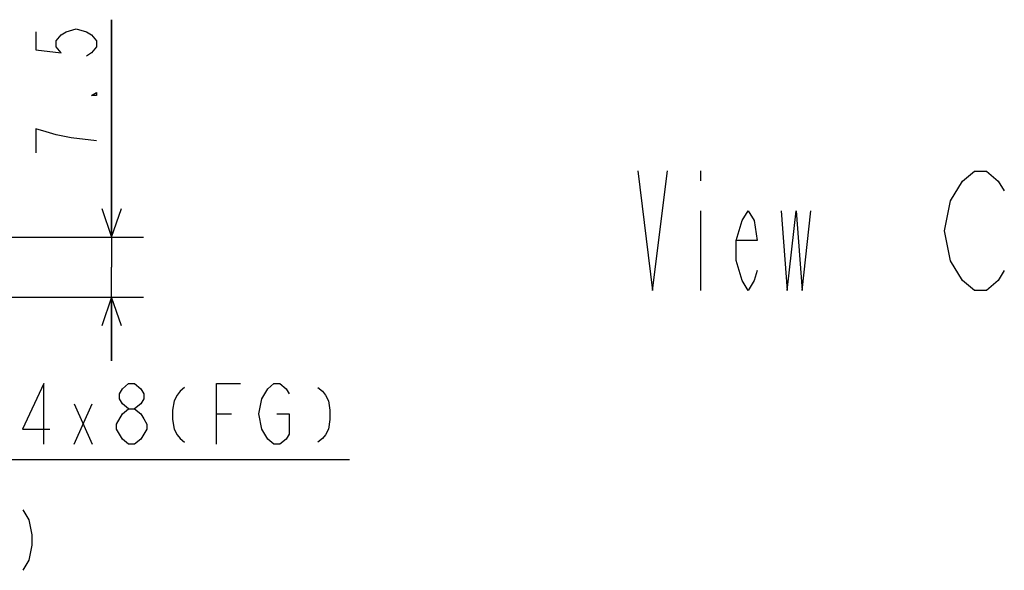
# Model space of a CAD drawing. Header units: millimetres. Extents: x 0 to 770, y -15 to 420.
# Tile 88 of 116: x 470 to 531, y 197 to 232. Entities that reach past the tile are written whole.
import ezdxf

# ---------------------------------------------------------------- set-up
doc = ezdxf.new("R2010")
doc.units = ezdxf.units.MM
doc.header["$LTSCALE"] = 32.67
doc.layers.get('0').update_dxf_attribs({"linetype": 'CONTINUOUS'})
doc.layers.add('DRA_ITEM', color=7, linetype='CONTINUOUS')
doc.layers.add('DRIV_DIM', color=7, linetype='CONTINUOUS')
doc.styles.get("Standard").update_dxf_attribs({"font": 'txt', "width": 0.8})
doc.dimstyles.new('DIMSTYLE_2', dxfattribs={"dimtxt": 3.8, "dimasz": 1.8, "dimexe": 2, "dimexo": 1.5, "dimgap": 0.95, "dimtad": 1, "dimdec": 3, "dimlfac": 2, "dimdsep": 46, "dimtxsty": 'STANDARD', "dimblk": 'OPEN', "dimblk1": 'OPEN', "dimblk2": 'OPEN', "dimcen": 0.09, "dimadec": 0, "dimazin": 0, "dimtp": 0.001, "dimtm": 0.001, "dimtfac": 1, "dimtdec": 3, "dimtofl": 0, "dimtmove": 0, "dimatfit": 3, "dimldrblk": 'OPEN', "dimfxl": 1, "dimtolj": 1, "dimarcsym": 0})

# ---------------------------------------------------------------- blocks, each defined once
blk = doc.blocks.new('_OPEN')
at = {"color": 0, "linetype": 'BYBLOCK'}
for p, q in [((0, 0), (-1, 0.342)), ((-1, -0.342), (0, 0)), ((-1, 0), (0, 0))]:
    blk.add_line(p, q, dxfattribs=at)
blk = doc.blocks.new('*D63')
at = {"layer": 'DRIV_DIM', "color": 2, "linetype": 'CONTINUOUS'}
for p, q in [((475.288, 218.396), (475.288, 232.05)), ((475.288, 232.05), (475.288, 216.521)), ((465.833, 218.396), (477.288, 218.396)), ((475.288, 210.646), (475.288, 216.521)), ((468.446, 214.646), (477.288, 214.646)), ((475.288, 214.646), (475.288, 210.646))]:
    blk.add_line(p, q, dxfattribs=at)
at = {"layer": 'DRIV_DIM', "color": 2, "linetype": 'CONTINUOUS', "xscale": 1.8, "yscale": 1.8, "zscale": 1.8}
for p, rotation in [((475.288, 218.396), 270), ((475.288, 214.646), 90)]:
    blk.add_blockref('_OPEN', p, dxfattribs=dict(at, rotation=rotation))

msp = doc.modelspace()

# ---------------------------------------------------------------- linework, layer by layer
at = {"layer": 'DRA_ITEM', "color": 2, "linetype": 'CONTINUOUS'}
for p, q in [((512.237771, 222.563785), (512.237771, 221.938787)), ((512.237771, 220.063794), (512.237771, 215.063792)), ((472.932366, 207.941955), (474.072364, 205.408627)), ((472.932366, 205.408627), (474.072364, 207.941955)), ((481.862379, 207.308637), (482.812365, 207.308637)), ((476.352361, 205.408627), (475.972374, 205.725296)), ((465.902363, 204.458629), (490.222363, 204.458629))]:
    msp.add_line(p, q, dxfattribs=at)
for points in [[(508.300273, 222.563785), (509.237752, 215.063792), (510.175267, 222.563785)], [(515.800248, 216.313788), (515.612774, 215.68879), (515.237754, 215.063792), (514.862769, 215.68879), (514.487749, 216.938786), (514.487749, 218.188782), (514.862769, 219.438777), (515.237754, 220.063794), (515.612774, 219.438777), (515.800248, 218.188782), (514.487749, 218.188782)], [(517.300258, 220.063794), (517.675242, 215.063792), (518.237773, 220.063794), (518.612757, 215.063792), (519.175251, 220.063794)], [(471.032356, 205.408627), (471.032356, 209.208628), (469.702346, 206.358632), (471.41238, 206.358632)], [(476.352361, 207.625287), (475.972374, 207.941955), (475.782362, 208.258624), (475.782362, 208.575292), (475.972374, 208.89196), (476.352361, 209.208628), (476.732349, 209.208628), (477.112373, 208.89196), (477.302348, 208.575292), (477.302348, 208.258624), (477.112373, 207.941955), (476.732349, 207.625287)], [(479.867381, 208.971123), (479.582345, 208.733635), (479.39237, 208.496129), (479.202358, 208.139871), (479.10737, 207.546125), (479.10737, 206.952378), (479.202358, 206.358632), (479.39237, 206.002373), (479.582345, 205.764886), (479.867381, 205.52738)], [(481.862379, 205.408627), (481.862379, 209.208628), (483.382365, 209.208628)], [(484.712375, 208.258624), (485.092362, 208.89196), (485.47235, 209.208628), (485.852373, 209.208628), (486.232361, 208.89196), (486.422373, 208.575292)], [(488.227358, 208.971123), (488.512358, 208.733635), (488.70237, 208.496129), (488.892345, 208.139871), (488.987369, 207.546125), (488.987369, 206.952378), (488.892345, 206.358632), (488.70237, 206.002373), (488.512358, 205.764886), (488.227358, 205.52738)], [(485.662362, 207.308637), (486.422373, 207.308637), (486.422373, 206.041964), (486.232361, 205.725296), (485.852373, 205.408627), (485.47235, 205.408627), (485.092362, 205.725296), (484.90235, 206.041964), (484.712375, 206.358632), (484.522363, 207.308637), (484.712375, 208.258624)], [(475.59235, 206.6753), (475.972374, 207.308637), (476.352361, 207.625287), (476.732349, 207.625287), (477.112373, 207.308637), (477.302348, 206.991969), (477.49236, 206.6753), (477.49236, 206.358632), (477.112373, 205.725296)], [(475.972374, 205.725296), (475.59235, 206.358632), (475.59235, 206.6753)], [(477.112373, 205.725296), (476.732349, 205.408627), (476.352361, 205.408627)], [(469.716667, 201.295674), (470.09669, 200.662337), (470.286666, 199.712333), (470.286666, 199.078996), (470.09669, 198.129009), (469.716667, 197.495673)]]:
    msp.add_lwpolyline(points, dxfattribs=at)
at = {"layer": 'DRA_ITEM', "color": 7, "linetype": 'CONTINUOUS'}
for points in [[(527.933706, 220.676374), (528.683674, 221.92637), (529.433679, 222.551368), (530.183684, 222.551368), (530.933689, 221.92637), (531.308673, 221.301372)], [(528.683674, 215.676373), (527.933706, 216.926368), (527.558685, 218.801362), (527.933706, 220.676374)], [(531.308673, 216.301371), (530.933689, 215.676373), (530.183684, 215.051375), (529.433679, 215.051375), (528.683674, 215.676373)]]:
    msp.add_lwpolyline(points, dxfattribs=at)
at = {"layer": 'DRIV_DIM', "color": 2, "linetype": 'CONTINUOUS'}
for points in [[(470.537695, 231.290281), (470.537695, 230.150283), (472.121054, 229.960289), (471.804368, 230.340276), (471.804368, 230.720282), (472.121054, 231.100287), (472.437704, 231.290281), (473.071041, 231.480275), (473.704377, 231.290281), (474.021027, 231.100287), (474.337714, 230.720282), (474.337714, 230.340276), (474.021027, 229.960289), (473.704377, 229.770277)], [(474.337714, 227.49028), (474.337714, 227.300286), (474.021027, 227.300286), (474.337714, 227.49028)], [(474.337714, 224.450272), (472.754354, 224.640284), (471.804368, 224.830277), (471.171031, 225.020271), (470.537695, 225.210283), (470.537695, 223.690279)]]:
    msp.add_lwpolyline(points, dxfattribs=at)

# ---------------------------------------------------------------- dimensions: what is measured, and where the dimension line sits
dim = msp.add_linear_dim(base=(475.287703, 214.645853), p1=(464.332802, 218.395853), p2=(466.945554, 214.645853), angle=270, dimstyle='DIMSTYLE_2', dxfattribs=at)
dim.commit()
dim.dimension.update_dxf_attribs({"geometry": '*D63', "text_midpoint": (475.287703, 222.93028), "dimtype": 160})

doc.saveas('drawing.dxf')
